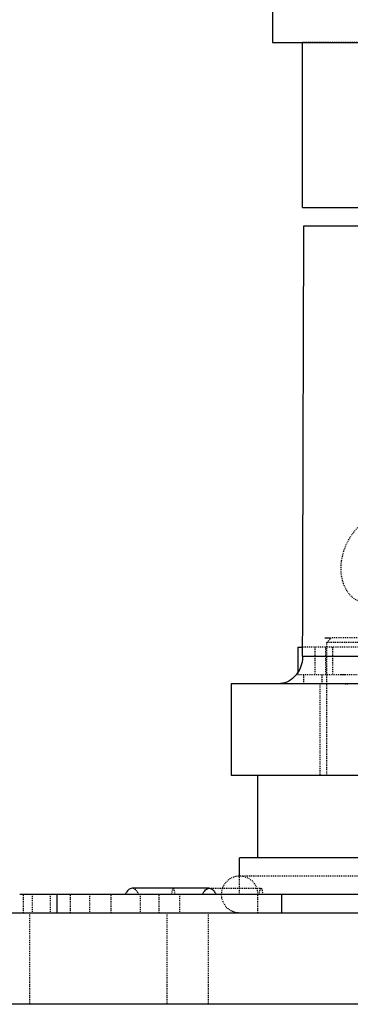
# Model space of a CAD drawing. Header units: millimetres. Extents: x -24622 to 57, y -1603 to 1112.
# Tile 3 of 219: x -23512 to -23476, y -350 to -242. Entities that reach past the tile are written whole.
import ezdxf

# ---------------------------------------------------------------- set-up
doc = ezdxf.new("R2010")
doc.units = ezdxf.units.MM
doc.linetypes.add('HIDDEN', pattern=[0.2, 0.1, -0.1])
doc.layers.add('02___PRT_ALL_AXES', color=7, linetype='Continuous')
doc.layers.add('DEFAULT_2', color=8, linetype='HIDDEN')
doc.dimstyles.new('7', dxfattribs={"dimtxt": 7, "dimasz": 4.5, "dimexe": 0.7, "dimexo": 0.9, "dimgap": 1.8, "dimtad": 0, "dimtxsty": 'Standard', "dimblk": 'OPEN30', "dimcen": 0, "dimclrd": 5, "dimclre": 3, "dimclrt": 256, "dimadec": 0, "dimazin": 2, "dimtm": 1e-09, "dimtfac": 0.6, "dimtofl": 0, "dimtmove": 0, "dimatfit": 3, "dimldrblk": 'OPEN30', "dimfxl": 1, "dimtolj": 1, "dimarcsym": 0})

# ---------------------------------------------------------------- blocks, each defined once
blk = doc.blocks.new('_Open30')
at = {"color": 0, "linetype": 'ByBlock', "lineweight": -2}
for p, q in [((-1, 0.268), (0, 0)), ((0, 0), (-1, -0.268)), ((0, 0), (-1, 0))]:
    blk.add_line(p, q, dxfattribs=at)
blk = doc.blocks.new('*D105')
at = {"color": 3, "linetype": 'ByBlock', "lineweight": -2}
for p, q in [((-23485.49, -189.78), (-23571.54, -189.78)), ((-23526.99, -349.77), (-23571.54, -349.77))]:
    blk.add_line(p, q, dxfattribs=at)
at = {"color": 5, "linetype": 'ByBlock', "lineweight": -2}
for p, q in [((-23570.84, -194.28), (-23570.84, -249.89)), ((-23570.84, -345.27), (-23570.84, -289.66))]:
    blk.add_line(p, q, dxfattribs=at)
at = {"layer": 'Defpoints', "color": 0, "linetype": 'ByBlock'}
for p in [(-23570.84, -189.78), (-23484.59, -189.78), (-23526.09, -349.77)]:
    blk.add_point(p, dxfattribs=at)
at = {"color": 5, "linetype": 'ByBlock', "lineweight": -2, "xscale": 4.5, "yscale": 4.5, "zscale": 4.5}
for p, rotation in [((-23570.84, -189.78), 90), ((-23570.84, -349.77), 270)]:
    blk.add_blockref('_Open30', p, dxfattribs=dict(at, rotation=rotation))
at = {"linetype": 'ByBlock', "insert": (-23570.84, -269.78), "char_height": 7, "attachment_point": 5, "rotation": 90}
blk.add_mtext('\\A1;160%%P25', dxfattribs=at)

msp = doc.modelspace()

# ---------------------------------------------------------------- linework, layer by layer
at = {"color": 7, "linetype": 'Continuous'}
for p, q in [((-23481.306, -262.775), (-23481.306, -244.775)), ((-23481.306, -262.775), (-23447.76, -262.775)), ((-23481.166, -264.775), (-23447.234, -264.775)), ((-23478.87, -309.775), (-23478.169, -309.775)), ((-23481.837, -310.775), (-23481.837, -313.563)), ((-23481.837, -310.775), (-23481.295, -310.775)), ((-23481.298, -311.775), (-23436.516, -311.775)), ((-23375.094, -314.775), (-23489.095, -314.775)), ((-23489.094, -314.775), (-23489.094, -324.775)), ((-23489.095, -324.775), (-23374.093, -324.775)), ((-23486.17, -333.775), (-23486.17, -324.775)), ((-23488.17, -335.775), (-23488.17, -333.775)), ((-23464.171, -333.775), (-23488.169, -333.775)), ((-23491.479, -337.107), (-23499.895, -337.107)), ((-23461.171, -337.775), (-23512.147, -337.775)), ((-23508.085, -337.775), (-23508.085, -339.775)), ((-23483.552, -339.775), (-23483.552, -337.775)), ((-23526.094, -339.775), (-23256.094, -339.775)), ((-23256.094, -349.775), (-23526.094, -349.775))]:
    msp.add_line(p, q, dxfattribs=at)
for points, start_tangent, end_tangent in [([(-23481.298, -311.775), (-23481.166, -264.775)], (0.0025834, 0.9999967), (0.003044, 0.9999954)), ([(-23481.298, -311.775), (-23481.565, -313.072), (-23482.211, -314.031), (-23483.036, -314.591), (-23483.928, -314.775)], (-0.0025834, -0.9999967), (-1, 0)), ([(-23499.895, -337.107), (-23500.101, -337.151), (-23500.297, -337.281), (-23500.476, -337.493), (-23500.629, -337.775)], (-1, -0.0000024), (-0.4023887, -0.9154689)), ([(-23492.213, -337.775), (-23492.06, -337.493), (-23491.881, -337.281), (-23491.685, -337.151), (-23491.479, -337.107)], (0.4023887, 0.9154689), (1, -0.0000024)), ([(-23491.479, -337.107), (-23491.274, -337.151), (-23491.077, -337.281), (-23490.898, -337.493), (-23490.745, -337.775)], (1, -0.0000024), (0.4023887, -0.9154689))]:
    msp.add_spline(points, degree=3, dxfattribs=dict(at, start_tangent=start_tangent, end_tangent=end_tangent))
at = {"layer": '02___PRT_ALL_AXES', "color": 7, "linetype": 'Continuous'}
for p, q in [((-23484.594, -240.495), (-23484.594, -244.775)), ((-23484.594, -244.775), (-23378.594, -244.775))]:
    msp.add_line(p, q, dxfattribs=at)
at = {"layer": 'DEFAULT_2', "color": 8, "linetype": 'HIDDEN'}
for p, q in [((-23381.595, -244.775), (-23481.306, -244.775)), ((-23478.17, -309.775), (-23478.67, -310.275)), ((-23478.67, -324.775), (-23478.67, -310.275)), ((-23473.67, -310.275), (-23478.67, -310.275)), ((-23474.171, -309.775), (-23478.169, -309.775)), ((-23470.503, -310.775), (-23481.295, -310.775)), ((-23479.958, -310.775), (-23479.958, -313.775)), ((-23478.795, -310.775), (-23478.795, -313.775)), ((-23478.05, -310.775), (-23478.05, -313.775)), ((-23481.837, -313.563), (-23481.837, -313.775)), ((-23481.837, -313.775), (-23470.503, -313.775)), ((-23481.17, -314.775), (-23481.17, -313.775)), ((-23479.17, -314.775), (-23479.17, -313.775)), ((-23477.124, -313.775), (-23476.646, -313.775)), ((-23479.42, -314.775), (-23479.42, -324.775)), ((-23488.17, -337.775), (-23488.17, -335.775)), ((-23464.228, -335.775), (-23488.112, -335.775)), ((-23491.479, -337.107), (-23485.824, -337.107)), ((-23511.735, -339.775), (-23511.735, -337.775)), ((-23510.788, -337.775), (-23510.788, -339.775)), ((-23508.821, -337.775), (-23508.821, -339.775)), ((-23506.601, -339.775), (-23506.601, -337.775)), ((-23504.541, -337.775), (-23504.541, -339.775)), ((-23502.159, -339.775), (-23502.159, -337.775)), ((-23499.014, -337.775), (-23499.014, -339.775)), ((-23496.954, -339.775), (-23496.954, -337.775)), ((-23494.734, -337.775), (-23494.734, -339.775)), ((-23486.17, -339.775), (-23486.17, -337.775)), ((-23511.094, -339.775), (-23511.094, -349.775)), ((-23496.094, -339.775), (-23496.094, -349.775)), ((-23491.594, -339.775), (-23491.594, -349.775))]:
    msp.add_line(p, q, dxfattribs=at)
for centre, radius, start, end in [((-23476.672, -309.038), 5.737, 270.00223, 275.71332), ((-23488.17, -337.775), 2, 0, 270)]:
    msp.add_arc(centre, radius, start, end, dxfattribs=at)
for points, start_tangent, end_tangent in [([(-23477.012, -301.151), (-23476.23, -298.985), (-23474.813, -297.279), (-23473.957, -296.718), (-23473.062, -296.396), (-23472.176, -296.329), (-23471.348, -296.523)], (0.1731357, 0.984898), (0.9257544, -0.3781252)), ([(-23475.129, -305.78), (-23476.095, -305.11), (-23476.771, -304.038), (-23477.087, -302.672), (-23477.012, -301.151)], (-0.9257544, 0.3781252), (0.1731357, 0.984898)), ([(-23499.161, -337.775), (-23499.314, -337.493), (-23499.493, -337.281), (-23499.689, -337.151), (-23499.895, -337.107)], (-0.4023887, 0.9154689), (-1, -0.0000024)), ([(-23495.41, -337.107), (-23495.464, -337.151), (-23495.516, -337.281), (-23495.563, -337.493), (-23495.604, -337.775)], (-1, -0.0000092), (-0.1155138, -0.9933059)), ([(-23495.215, -337.775), (-23495.256, -337.493), (-23495.303, -337.281), (-23495.355, -337.151), (-23495.41, -337.107)], (-0.1155138, 0.9933059), (-1, -0.0000092)), ([(-23486.019, -337.775), (-23485.95, -337.356), (-23485.91, -337.219), (-23485.868, -337.135)], (0.1155138, 0.9933059), (0.6103402, 0.7921394)), ([(-23485.868, -337.135), (-23485.857, -337.123), (-23485.824, -337.107)], (0.6103402, 0.7921394), (1, -0.0000092)), ([(-23485.824, -337.107), (-23485.792, -337.123), (-23485.781, -337.135)], (1, -0.0000092), (0.6101731, -0.7922682)), ([(-23485.781, -337.135), (-23485.738, -337.219), (-23485.698, -337.356), (-23485.63, -337.775)], (0.610173, -0.7922682), (0.1155138, -0.9933059))]:
    msp.add_spline(points, degree=3, dxfattribs=dict(at, start_tangent=start_tangent, end_tangent=end_tangent))

# ---------------------------------------------------------------- dimensions: what is measured, and where the dimension line sits
at = {"color": 5, "linetype": 'ByBlock'}
dim = msp.add_linear_dim(base=(-23570.837, -189.777), p1=(-23526.094, -349.775), p2=(-23484.594, -189.777), angle=90, text='<>%%P25', dimstyle='7', dxfattribs=at)
dim.commit()
dim.dimension.update_dxf_attribs({"geometry": '*D105', "text_midpoint": (-23570.837, -269.776)})

doc.saveas('drawing.dxf')
